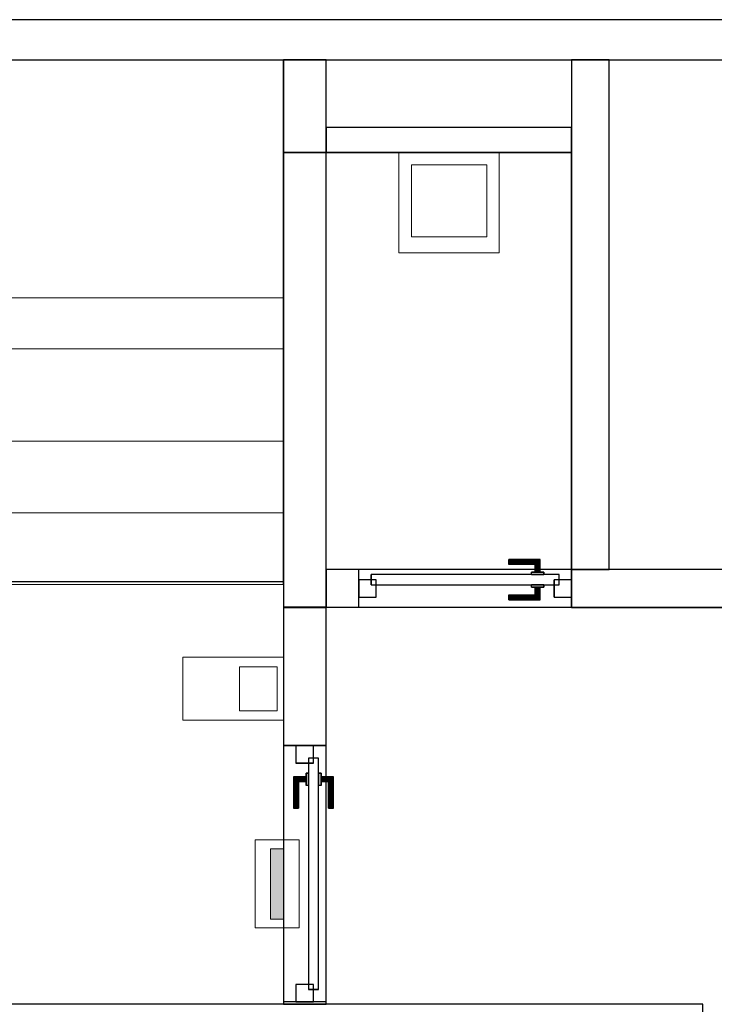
# Model space of a CAD drawing. Header units: metres. Extents: x 397.7 to 427.5, y 12.7 to 28.4.
# Tile 119 of 127: x 414.7 to 417.5, y 24.3 to 28.2. Entities that reach past the tile are written whole.
import ezdxf

# ---------------------------------------------------------------- set-up
doc = ezdxf.new("R2010")
doc.units = ezdxf.units.M
doc.layers.add('01_CARPINTERIA', color=5, linetype='Continuous', lineweight=25, true_color=0x0000ff)
doc.layers.add('01_SUELOS', color=7, linetype='Continuous', lineweight=25, true_color=0x007f00)
for name, color, linetype, lineweight in [('02_MOBILIARIO', 7, 'Continuous', 18), ('A-DETL-____-MBND', 7, 'Continuous', 18), ('A-DETL-GENF-OTLN', 7, 'Continuous', 18), ('A-GENM-____-OTLN', 7, 'Continuous', 18), ('A-WALL-____-MCUT', 7, 'Continuous', 25), ('A-WALL-____-OTLN', 7, 'Continuous', 25), ('S-STRS-____-MCUT', 7, 'Continuous', 18), ('S-STRS-____-OTLN', 7, 'Continuous', 18)]:
    doc.layers.add(name, color=color, linetype=linetype, lineweight=lineweight)

# ---------------------------------------------------------------- blocks, each defined once
blk = doc.blocks.new('Family - Abocador P4-153691-07_TEL_P4')
at = {"layer": 'A-DETL-____-MBND', "color": 253, "true_color": 0xaaaaaa}
for p, q in [((0, 0.4), (0.4, 0.4)), ((0, 0), (0, 0.4)), ((0, 0.4), (0.4, 0.4)), ((0, 0), (0, 0.4)), ((0.4, 0.4), (0.4, 0)), ((0.4, 0.4), (0.4, 0)), ((0.05, 0.35), (0.05, 0.0629)), ((0.05, 0.0629), (0.05, 0.35)), ((0.35, 0.35), (0.05, 0.35)), ((0.05, 0.35), (0.35, 0.35)), ((0.35, 0.0629), (0.35, 0.35)), ((0.35, 0.0629), (0.35, 0.35)), ((0.05, 0.0629), (0.35, 0.0629)), ((0.35, 0.0629), (0.05, 0.0629)), ((0.4, 0), (0, 0)), ((0.4, 0), (0, 0))]:
    blk.add_line(p, q, dxfattribs=at)
blk = doc.blocks.new('Family - LONDR55-XX_ZZ-ARQ-CAA-M3D-Londres55-153894-07_TEL_P4')
at = {"layer": '01_CARPINTERIA', "color": 161, "true_color": 0xaaaaff}
for p, q in [((0.1263, 0.1487), (0.125, 0.15)), ((0.125, 0.15), (0.125, 0.1)), ((0.125, 0.15), (0.1263, 0.1487)), ((0.25, 0.15), (0.125, 0.15)), ((0.13, 0.145), (0.1263, 0.1487)), ((0.1263, 0.1487), (0.1263, 0.1)), ((0.1263, 0.1487), (0.1263, 0.1)), ((0.1263, 0.1487), (0.13, 0.145)), ((0.25, 0.1487), (0.1263, 0.1487)), ((0.25, 0.1487), (0.1263, 0.1487)), ((0.135, 0.14), (0.13, 0.145)), ((0.13, 0.145), (0.13, 0.1)), ((0.13, 0.145), (0.13, 0.1)), ((0.13, 0.145), (0.135, 0.14)), ((0.25, 0.145), (0.13, 0.145)), ((0.25, 0.145), (0.13, 0.145)), ((0.135, 0.1), (0.135, 0.14)), ((0.135, 0.14), (0.135, 0.1)), ((0.135, 0.14), (0.14, 0.135)), ((0.14, 0.135), (0.135, 0.14)), ((0.135, 0.14), (0.25, 0.14)), ((0.25, 0.14), (0.135, 0.14)), ((0.14, 0.135), (0.14, 0.1)), ((0.14, 0.135), (0.1437, 0.1313)), ((0.1437, 0.1313), (0.14, 0.135)), ((0.14, 0.135), (0.14, 0.1)), ((0.25, 0.135), (0.14, 0.135)), ((0.25, 0.135), (0.14, 0.135)), ((0.1437, 0.1313), (0.1437, 0.1)), ((0.1437, 0.1313), (0.145, 0.13)), ((0.145, 0.13), (0.1437, 0.1313)), ((0.1437, 0.1313), (0.1437, 0.1)), ((0.25, 0.1313), (0.1437, 0.1313)), ((0.25, 0.1313), (0.1437, 0.1313)), ((0.145, 0.13), (0.145, 0.1)), ((0.25, 0.13), (0.145, 0.13)), ((0.25, 0.1487), (0.25, 0.15)), ((0.25, 0.15), (0.25, 0.1487)), ((0.25, 0.145), (0.25, 0.1487)), ((0.25, 0.1487), (0.25, 0.145)), ((0.25, 0.145), (0.25, 0.14)), ((0.25, 0.14), (0.25, 0.145)), ((0.25, 0.14), (0.25, 0.135)), ((0.25, 0.135), (0.25, 0.14)), ((0.25, 0.135), (0.25, 0.1313)), ((0.25, 0.1313), (0.25, 0.135)), ((0.25, 0.1313), (0.25, 0.13)), ((0.25, 0.13), (0.25, 0.1313)), ((0.9709, 0.09), (0.05, 0.09)), ((0.05, 0.09), (0.05, 0.05)), ((0.9709, 0.09), (0.05, 0.09)), ((0.05, 0.09), (0.05, 0.05)), ((0.16, 0.1), (0.11, 0.1)), ((0.11, 0.1), (0.16, 0.1)), ((0.11, 0.1), (0.11, 0.09)), ((0.11, 0.09), (0.11, 0.1)), ((0.16, 0.09), (0.11, 0.09)), ((0.11, 0.09), (0.16, 0.09)), ((0.1263, 0.1), (0.125, 0.1)), ((0.125, 0.1), (0.1263, 0.1)), ((0.13, 0.1), (0.1263, 0.1)), ((0.1263, 0.1), (0.13, 0.1)), ((0.135, 0.1), (0.13, 0.1)), ((0.13, 0.1), (0.135, 0.1)), ((0.14, 0.1), (0.135, 0.1)), ((0.135, 0.1), (0.14, 0.1)), ((0.14, 0.1), (0.1437, 0.1)), ((0.1437, 0.1), (0.14, 0.1)), ((0.1437, 0.1), (0.145, 0.1)), ((0.145, 0.1), (0.1437, 0.1)), ((0.16, 0.1), (0.16, 0.09)), ((0.16, 0.1), (0.16, 0.09)), ((0.9709, 0.05), (0.9709, 0.09)), ((0.9709, 0.09), (0.9709, 0.05)), ((0.07, 0.07), (0, 0.07)), ((0, 0.07), (0, 0)), ((0.07, 0.07), (0, 0.07)), ((0, 0.07), (0, 0)), ((0.05, 0.05), (0.9709, 0.05)), ((0.05, 0.05), (0.9709, 0.05)), ((0.07, 0), (0.07, 0.07)), ((0.07, 0.07), (0.07, 0)), ((0.11, 0.05), (0.16, 0.05)), ((0.16, 0.05), (0.11, 0.05)), ((0.11, 0.05), (0.11, 0.04)), ((0.11, 0.04), (0.11, 0.05)), ((0.11, 0.04), (0.16, 0.04)), ((0.16, 0.04), (0.11, 0.04)), ((0.1263, 0.04), (0.125, 0.04)), ((0.125, 0.04), (0.1263, 0.04)), ((0.125, 0.04), (0.125, -0.01)), ((0.13, 0.04), (0.1263, 0.04)), ((0.1263, 0.04), (0.13, 0.04)), ((0.1263, 0.04), (0.1263, -0.0087)), ((0.1263, 0.04), (0.1263, -0.0087)), ((0.13, 0.04), (0.135, 0.04)), ((0.135, 0.04), (0.13, 0.04)), ((0.13, 0.04), (0.13, -0.005)), ((0.13, 0.04), (0.13, -0.005)), ((0.135, 0.04), (0.14, 0.04)), ((0.14, 0.04), (0.135, 0.04)), ((0.135, 0), (0.135, 0.04)), ((0.135, 0.04), (0.135, 0)), ((0.14, 0.04), (0.1437, 0.04)), ((0.1437, 0.04), (0.14, 0.04)), ((0.14, 0.04), (0.14, 0.005)), ((0.14, 0.04), (0.14, 0.005)), ((0.1437, 0.04), (0.145, 0.04)), ((0.145, 0.04), (0.1437, 0.04)), ((0.1437, 0.04), (0.1437, 0.0087)), ((0.1437, 0.04), (0.1437, 0.0087)), ((0.145, 0.04), (0.145, 0.01)), ((0.16, 0.05), (0.16, 0.04)), ((0.16, 0.05), (0.16, 0.04)), ((1.0209, 0.07), (0.9509, 0.07)), ((0.9509, 0.07), (0.9509, 0)), ((1.0209, 0.07), (0.9509, 0.07)), ((0.9509, 0.07), (0.9509, 0)), ((1.0209, 0), (1.0209, 0.07)), ((1.0209, 0.07), (1.0209, 0)), ((0, 0), (0.07, 0)), ((0, 0), (0.07, 0)), ((0.13, -0.005), (0.135, 0)), ((0.135, 0), (0.13, -0.005)), ((0.14, 0.005), (0.135, 0)), ((0.135, 0), (0.14, 0.005)), ((0.25, 0), (0.135, 0)), ((0.135, 0), (0.25, 0)), ((0.1437, 0.0087), (0.14, 0.005)), ((0.14, 0.005), (0.1437, 0.0087)), ((0.14, 0.005), (0.25, 0.005)), ((0.14, 0.005), (0.25, 0.005)), ((0.145, 0.01), (0.1437, 0.0087)), ((0.1437, 0.0087), (0.145, 0.01)), ((0.1437, 0.0087), (0.25, 0.0087)), ((0.1437, 0.0087), (0.25, 0.0087)), ((0.145, 0.01), (0.25, 0.01)), ((0.25, 0.0087), (0.25, 0.01)), ((0.25, 0.01), (0.25, 0.0087)), ((0.25, 0.005), (0.25, 0.0087)), ((0.25, 0.0087), (0.25, 0.005)), ((0.25, 0.005), (0.25, 0)), ((0.25, 0), (0.25, 0.005)), ((0.25, 0), (0.25, -0.005)), ((0.25, -0.005), (0.25, 0)), ((0.9509, 0), (1.0209, 0)), ((0.9509, 0), (1.0209, 0)), ((0.125, -0.01), (0.1263, -0.0087)), ((0.1263, -0.0087), (0.125, -0.01)), ((0.125, -0.01), (0.25, -0.01)), ((0.1263, -0.0087), (0.13, -0.005)), ((0.13, -0.005), (0.1263, -0.0087)), ((0.1263, -0.0087), (0.25, -0.0087)), ((0.1263, -0.0087), (0.25, -0.0087)), ((0.13, -0.005), (0.25, -0.005)), ((0.13, -0.005), (0.25, -0.005)), ((0.25, -0.005), (0.25, -0.0087)), ((0.25, -0.0087), (0.25, -0.005)), ((0.25, -0.0087), (0.25, -0.01)), ((0.25, -0.01), (0.25, -0.0087))]:
    blk.add_line(p, q, dxfattribs=at)
blk = doc.blocks.new('Family - Porta P4-153895-07_TEL_P4')
blk.add_blockref('Family - LONDR55-XX_ZZ-ARQ-CAA-M3D-Londres55-153894-07_TEL_P4', (0, 0))
blk = doc.blocks.new('Family - Evans P4-153951-07_TEL_P4')
at = {"layer": 'A-WALL-____-MCUT', "color": 253, "true_color": 0xaaaaaa}
for p, q in [((5.34, 0.15), (0, 0.15)), ((0, 0.15), (0, 0)), ((5.34, 0), (5.34, 0.15)), ((6.58, 0.15), (6.58, 0)), ((6.62, 0.15), (6.58, 0.15)), ((6.62, 0), (6.62, 0.15)), ((0, 0), (5.34, 0)), ((6.58, 0), (6.62, 0))]:
    blk.add_line(p, q, dxfattribs=at)
at = {"layer": 'A-WALL-____-OTLN', "color": 253, "true_color": 0xaaaaaa}
for p, q in [((6.62, 0.15), (0, 0.15)), ((0, 0.15), (0, 0)), ((6.58, 0.15), (5.34, 0.15)), ((5.34, 0.15), (5.34, 0)), ((6.58, 0.15), (6.58, 0)), ((6.62, 0), (6.62, 0.15)), ((0, 0), (6.62, 0)), ((5.34, 0), (6.58, 0))]:
    blk.add_line(p, q, dxfattribs=at)
at = {"layer": 'A-WALL-____-OTLN', "color": 253, "lineweight": 18, "true_color": 0xaaaaaa}
blk.add_line((0, 0), (6.62, 0), dxfattribs=at)
blk = doc.blocks.new('Family - LONDR55-XX_ZZ-ARQ-CAA-M3D-Londres55-153983-07_TEL_P4')
at = {"layer": '01_CARPINTERIA', "color": 161, "true_color": 0xaaaaff}
for p, q in [((0.5977, 0.1487), (0.5977, 0.15)), ((0.5977, 0.15), (0.5977, 0.1487)), ((0.7227, 0.15), (0.5977, 0.15)), ((0.5977, 0.145), (0.5977, 0.1487)), ((0.5977, 0.1487), (0.5977, 0.145)), ((0.7214, 0.1487), (0.5977, 0.1487)), ((0.7214, 0.1487), (0.5977, 0.1487)), ((0.5977, 0.14), (0.5977, 0.145)), ((0.5977, 0.145), (0.5977, 0.14)), ((0.7177, 0.145), (0.5977, 0.145)), ((0.7177, 0.145), (0.5977, 0.145)), ((0.5977, 0.135), (0.5977, 0.14)), ((0.5977, 0.14), (0.5977, 0.135)), ((0.5977, 0.14), (0.7127, 0.14)), ((0.7127, 0.14), (0.5977, 0.14)), ((0.5977, 0.135), (0.5977, 0.1313)), ((0.5977, 0.1313), (0.5977, 0.135)), ((0.7077, 0.135), (0.5977, 0.135)), ((0.7077, 0.135), (0.5977, 0.135)), ((0.5977, 0.1313), (0.5977, 0.13)), ((0.5977, 0.13), (0.5977, 0.1313)), ((0.704, 0.1313), (0.5977, 0.1313)), ((0.704, 0.1313), (0.5977, 0.1313)), ((0.7027, 0.13), (0.5977, 0.13)), ((0.7027, 0.13), (0.704, 0.1313)), ((0.704, 0.1313), (0.7027, 0.13)), ((0.7027, 0.1), (0.7027, 0.13)), ((0.704, 0.1313), (0.7077, 0.135)), ((0.7077, 0.135), (0.704, 0.1313)), ((0.704, 0.1), (0.704, 0.1313)), ((0.704, 0.1), (0.704, 0.1313)), ((0.7077, 0.135), (0.7127, 0.14)), ((0.7127, 0.14), (0.7077, 0.135)), ((0.7077, 0.1), (0.7077, 0.135)), ((0.7077, 0.1), (0.7077, 0.135)), ((0.7177, 0.145), (0.7127, 0.14)), ((0.7127, 0.14), (0.7177, 0.145)), ((0.7127, 0.14), (0.7127, 0.1)), ((0.7127, 0.1), (0.7127, 0.14)), ((0.7214, 0.1487), (0.7177, 0.145)), ((0.7177, 0.145), (0.7214, 0.1487)), ((0.7177, 0.1), (0.7177, 0.145)), ((0.7177, 0.1), (0.7177, 0.145)), ((0.7227, 0.15), (0.7214, 0.1487)), ((0.7214, 0.1487), (0.7227, 0.15)), ((0.7214, 0.1), (0.7214, 0.1487)), ((0.7214, 0.1), (0.7214, 0.1487)), ((0.7227, 0.1), (0.7227, 0.15)), ((0.7977, 0.09), (0.05, 0.09)), ((0.05, 0.09), (0.05, 0.05)), ((0.7977, 0.09), (0.05, 0.09)), ((0.05, 0.05), (0.05, 0.09)), ((0.7377, 0.1), (0.6877, 0.1)), ((0.6877, 0.1), (0.7377, 0.1)), ((0.6877, 0.09), (0.6877, 0.1)), ((0.6877, 0.09), (0.6877, 0.1)), ((0.7377, 0.09), (0.6877, 0.09)), ((0.6877, 0.09), (0.7377, 0.09)), ((0.704, 0.1), (0.7027, 0.1)), ((0.7027, 0.1), (0.704, 0.1)), ((0.7077, 0.1), (0.704, 0.1)), ((0.704, 0.1), (0.7077, 0.1)), ((0.7127, 0.1), (0.7077, 0.1)), ((0.7077, 0.1), (0.7127, 0.1)), ((0.7177, 0.1), (0.7127, 0.1)), ((0.7127, 0.1), (0.7177, 0.1)), ((0.7177, 0.1), (0.7214, 0.1)), ((0.7214, 0.1), (0.7177, 0.1)), ((0.7214, 0.1), (0.7227, 0.1)), ((0.7227, 0.1), (0.7214, 0.1)), ((0.7377, 0.09), (0.7377, 0.1)), ((0.7377, 0.1), (0.7377, 0.09)), ((0.7977, 0.05), (0.7977, 0.09)), ((0.7977, 0.05), (0.7977, 0.09)), ((0.07, 0.07), (0, 0.07)), ((0, 0.07), (0, 0)), ((0.07, 0.07), (0, 0.07)), ((0, 0), (0, 0.07)), ((0.05, 0.05), (0.7977, 0.05)), ((0.05, 0.05), (0.7977, 0.05)), ((0.07, 0), (0.07, 0.07)), ((0.07, 0), (0.07, 0.07)), ((0.6877, 0.05), (0.7377, 0.05)), ((0.7377, 0.05), (0.6877, 0.05)), ((0.6877, 0.04), (0.6877, 0.05)), ((0.6877, 0.04), (0.6877, 0.05)), ((0.6877, 0.04), (0.7377, 0.04)), ((0.7377, 0.04), (0.6877, 0.04)), ((0.704, 0.04), (0.7027, 0.04)), ((0.7027, 0.04), (0.704, 0.04)), ((0.7027, 0.01), (0.7027, 0.04)), ((0.7077, 0.04), (0.704, 0.04)), ((0.704, 0.04), (0.7077, 0.04)), ((0.704, 0.0087), (0.704, 0.04)), ((0.704, 0.0087), (0.704, 0.04)), ((0.7077, 0.04), (0.7127, 0.04)), ((0.7127, 0.04), (0.7077, 0.04)), ((0.7077, 0.005), (0.7077, 0.04)), ((0.7077, 0.005), (0.7077, 0.04)), ((0.7127, 0.04), (0.7177, 0.04)), ((0.7177, 0.04), (0.7127, 0.04)), ((0.7127, 0.04), (0.7127, 0)), ((0.7127, 0), (0.7127, 0.04)), ((0.7177, 0.04), (0.7214, 0.04)), ((0.7214, 0.04), (0.7177, 0.04)), ((0.7177, -0.005), (0.7177, 0.04)), ((0.7177, -0.005), (0.7177, 0.04)), ((0.7214, 0.04), (0.7227, 0.04)), ((0.7227, 0.04), (0.7214, 0.04)), ((0.7214, -0.0087), (0.7214, 0.04)), ((0.7214, -0.0087), (0.7214, 0.04)), ((0.7227, -0.01), (0.7227, 0.04)), ((0.7377, 0.04), (0.7377, 0.05)), ((0.7377, 0.05), (0.7377, 0.04)), ((0.8477, 0.07), (0.7777, 0.07)), ((0.7777, 0.07), (0.7777, 0)), ((0.8477, 0.07), (0.7777, 0.07)), ((0.7777, 0), (0.7777, 0.07)), ((0.8477, 0), (0.8477, 0.07)), ((0.8477, 0), (0.8477, 0.07)), ((0, 0), (0.07, 0)), ((0, 0), (0.07, 0)), ((0.5977, 0.0087), (0.5977, 0.01)), ((0.5977, 0.01), (0.5977, 0.0087)), ((0.5977, 0.01), (0.7027, 0.01)), ((0.5977, 0.005), (0.5977, 0.0087)), ((0.5977, 0.0087), (0.5977, 0.005)), ((0.5977, 0.0087), (0.704, 0.0087)), ((0.5977, 0.0087), (0.704, 0.0087)), ((0.5977, 0), (0.5977, 0.005)), ((0.5977, 0.005), (0.5977, 0)), ((0.5977, 0.005), (0.7077, 0.005)), ((0.5977, 0.005), (0.7077, 0.005)), ((0.5977, -0.005), (0.5977, 0)), ((0.7127, 0), (0.5977, 0)), ((0.5977, 0), (0.7127, 0)), ((0.704, 0.0087), (0.7027, 0.01)), ((0.7027, 0.01), (0.704, 0.0087)), ((0.7077, 0.005), (0.704, 0.0087)), ((0.704, 0.0087), (0.7077, 0.005)), ((0.7127, 0), (0.7077, 0.005)), ((0.7077, 0.005), (0.7127, 0)), ((0.7777, 0), (0.8477, 0)), ((0.7777, 0), (0.8477, 0)), ((0.5977, 0), (0.5977, -0.005)), ((0.5977, -0.005), (0.5977, -0.0087)), ((0.5977, -0.0087), (0.5977, -0.005)), ((0.5977, -0.005), (0.7177, -0.005)), ((0.5977, -0.005), (0.7177, -0.005)), ((0.5977, -0.0087), (0.5977, -0.01)), ((0.5977, -0.01), (0.5977, -0.0087)), ((0.5977, -0.0087), (0.7214, -0.0087)), ((0.5977, -0.0087), (0.7214, -0.0087)), ((0.5977, -0.01), (0.7227, -0.01)), ((0.7127, 0), (0.7177, -0.005)), ((0.7177, -0.005), (0.7127, 0)), ((0.7177, -0.005), (0.7214, -0.0087)), ((0.7214, -0.0087), (0.7177, -0.005)), ((0.7214, -0.0087), (0.7227, -0.01)), ((0.7227, -0.01), (0.7214, -0.0087))]:
    blk.add_line(p, q, dxfattribs=at)
blk = doc.blocks.new('Family - Porta P4-153984-07_TEL_P4')
blk.add_blockref('Family - LONDR55-XX_ZZ-ARQ-CAA-M3D-Londres55-153983-07_TEL_P4', (0, 0))
blk = doc.blocks.new('Family - Evans P4-154142-07_TEL_P4')
at = {"layer": 'A-WALL-____-MCUT', "color": 253, "true_color": 0xaaaaaa}
for p, q in [((2.0288, 0.15), (0, 0.15)), ((0, 0.15), (0, 0)), ((2.0288, 0), (2.0288, 0.15)), ((0, 0), (2.0288, 0))]:
    blk.add_line(p, q, dxfattribs=at)
at = {"layer": 'A-WALL-____-OTLN', "color": 253, "true_color": 0xaaaaaa}
for p, q in [((2.0288, 0.15), (0, 0.15)), ((0, 0.15), (0, 0)), ((2.0288, 0), (2.0288, 0.15)), ((0, 0), (2.0288, 0))]:
    blk.add_line(p, q, dxfattribs=at)
at = {"layer": 'A-WALL-____-OTLN', "color": 253, "lineweight": 18, "true_color": 0xaaaaaa}
blk.add_line((0, 0), (2.0288, 0), dxfattribs=at)
blk = doc.blocks.new('Family - Evans P4-154152-07_TEL_P4')
at = {"layer": 'A-WALL-____-MCUT', "color": 253, "true_color": 0xaaaaaa}
for p, q in [((0.5498, 0.17), (0, 0.17)), ((0, 0.17), (0, 0)), ((0.5498, 0), (0.5498, 0.17)), ((1.5707, 0.17), (1.5707, 0)), ((1.58, 0.17), (1.5707, 0.17)), ((1.58, 0), (1.58, 0.17)), ((0, 0), (0.5498, 0)), ((1.5707, 0), (1.58, 0))]:
    blk.add_line(p, q, dxfattribs=at)
at = {"layer": 'A-WALL-____-OTLN', "color": 253, "true_color": 0xaaaaaa}
for p, q in [((1.58, 0.17), (0, 0.17)), ((0, 0.17), (0, 0)), ((1.5707, 0.17), (0.5498, 0.17)), ((0.5498, 0.17), (0.5498, 0)), ((1.5707, 0.17), (1.5707, 0)), ((1.58, 0), (1.58, 0.17)), ((0, 0), (1.58, 0)), ((0.5498, 0), (1.5707, 0))]:
    blk.add_line(p, q, dxfattribs=at)
at = {"layer": 'A-WALL-____-OTLN', "color": 253, "lineweight": 18, "true_color": 0xaaaaaa}
blk.add_line((0, 0), (1.58, 0), dxfattribs=at)
blk = doc.blocks.new('Family - Vano porta P4-154154-07_TEL_P4')
at = {"layer": 'A-GENM-____-OTLN', "color": 253, "true_color": 0xaaaaaa}
for p, q in [((415.947, 25.3397), (415.777, 25.3397)), ((415.777, 25.3397), (415.777, 24.3188)), ((415.777, 24.3188), (415.777, 25.3397)), ((415.777, 25.3397), (415.947, 25.3397)), ((415.947, 24.3188), (415.947, 25.3397)), ((415.947, 25.3397), (415.947, 24.3188)), ((415.777, 24.3188), (415.947, 24.3188)), ((415.777, 24.3188), (415.947, 24.3188))]:
    blk.add_line(p, q, dxfattribs=at)
blk = doc.blocks.new('Family - Evans P4-154217-07_TEL_P4')
at = {"layer": 'A-WALL-____-MCUT', "color": 253, "true_color": 0xaaaaaa}
for p, q in [((0.9777, 0.1), (0, 0.1)), ((0, 0.1), (0, 0)), ((0.9777, 0), (0.9777, 0.1)), ((0, 0), (0.9777, 0))]:
    blk.add_line(p, q, dxfattribs=at)
at = {"layer": 'A-WALL-____-OTLN', "color": 253, "true_color": 0xaaaaaa}
for p, q in [((0.9777, 0.1), (0, 0.1)), ((0, 0.1), (0, 0)), ((0.9777, 0), (0.9777, 0.1)), ((0, 0), (0.9777, 0))]:
    blk.add_line(p, q, dxfattribs=at)
at = {"layer": 'A-WALL-____-OTLN', "color": 253, "lineweight": 18, "true_color": 0xaaaaaa}
blk.add_line((0, 0), (0.9777, 0), dxfattribs=at)
blk = doc.blocks.new('Family - Evans P4-154228-07_TEL_P4')
at = {"layer": 'A-WALL-____-MCUT', "color": 253, "true_color": 0xaaaaaa}
for p, q in [((25.5877, 0.16), (0.0332, 0.16)), ((0, 0), (25.556, 0))]:
    blk.add_line(p, q, dxfattribs=at)
at = {"layer": 'A-WALL-____-OTLN', "color": 253, "true_color": 0xaaaaaa}
for p, q in [((25.5877, 0.16), (0.0332, 0.16)), ((0, 0), (25.556, 0))]:
    blk.add_line(p, q, dxfattribs=at)
at = {"layer": 'A-WALL-____-OTLN', "color": 253, "lineweight": 18, "true_color": 0xaaaaaa}
blk.add_line((0, 0), (25.556, 0), dxfattribs=at)
blk = doc.blocks.new('Family - Evans P4-154230-07_TEL_P4')
at = {"layer": 'A-WALL-____-MCUT', "color": 253, "true_color": 0xaaaaaa}
for p, q in [((2.1788, 0.17), (0, 0.17)), ((0, 0.17), (0, 0)), ((2.1788, 0), (2.1788, 0.17)), ((0, 0), (2.1788, 0))]:
    blk.add_line(p, q, dxfattribs=at)
at = {"layer": 'A-WALL-____-OTLN', "color": 253, "true_color": 0xaaaaaa}
for p, q in [((2.1788, 0.17), (0, 0.17)), ((0, 0.17), (0, 0)), ((2.1788, 0), (2.1788, 0.17)), ((0, 0), (2.1788, 0))]:
    blk.add_line(p, q, dxfattribs=at)
at = {"layer": 'A-WALL-____-OTLN', "color": 253, "lineweight": 18, "true_color": 0xaaaaaa}
blk.add_line((0, 0), (2.1788, 0), dxfattribs=at)
blk = doc.blocks.new('Family - Escala P4-154404-07_TEL_P4')
at = {"layer": 'S-STRS-____-MCUT', "color": 253, "true_color": 0xaaaaaa}
for p, q in [((2.6211, 1.6126), (2.6211, 2.0879)), ((2.6211, 2.0879), (2.8077, 2.0879)), ((2.8077, 2.0879), (2.8382, 2.0879)), ((2.8382, 2.0879), (2.8805, 2.0879)), ((2.8805, 2.0879), (2.9431, 2.0879)), ((2.9431, 2.0879), (2.944, 2.0879)), ((3.229, 2.0879), (2.944, 2.0879)), ((2.944, 2.0879), (2.944, 0.9379)), ((2.944, 2.0879), (2.944, 0.9417)), ((3.229, 0.9379), (3.229, 2.0879)), ((2.6211, 0.9379), (2.6211, 1.6126)), ((2.944, 0.9417), (2.944, 0.9379)), ((2.8077, 0.9379), (2.6211, 0.9379)), ((2.8382, 0.9379), (2.8077, 0.9379)), ((2.8805, 0.9379), (2.8382, 0.9379)), ((2.9431, 0.9379), (2.8805, 0.9379)), ((2.944, 0.9379), (2.9431, 0.9379)), ((2.944, 0.9379), (3.229, 0.9379))]:
    blk.add_line(p, q, dxfattribs=at)
at = {"layer": 'S-STRS-____-OTLN', "color": 253, "true_color": 0xaaaaaa}
for p, q in [((3.7989, 2.0879), (2.6211, 2.0879)), ((2.6211, 1.6126), (2.6211, 2.0879)), ((3.7989, 2.0879), (2.6211, 2.0879)), ((2.8077, 2.0879), (2.6211, 2.0879)), ((2.8382, 2.0879), (2.8077, 2.0879)), ((2.8805, 2.0879), (2.8382, 2.0879)), ((2.9431, 2.0879), (2.8805, 2.0879)), ((2.9431, 2.0879), (2.944, 2.0879)), ((3.229, 2.0879), (2.944, 2.0879)), ((2.944, 2.0879), (2.944, 0.9379)), ((2.944, 2.0879), (2.944, 0.9379)), ((2.944, 0.9417), (2.944, 2.0879)), ((2.944, 2.0879), (3.229, 2.0879)), ((2.944, 2.0879), (2.944, 0.9379)), ((2.944, 2.0879), (3.229, 2.0879)), ((3.229, 0.9379), (3.229, 2.0879)), ((3.514, 2.0879), (3.229, 2.0879)), ((3.229, 2.0879), (3.514, 2.0879)), ((3.229, 2.0879), (3.229, 0.9379)), ((3.229, 0.9379), (3.229, 2.0879)), ((3.229, 0.9379), (3.229, 2.0879)), ((3.514, 2.0879), (3.229, 2.0879)), ((3.229, 0.9379), (3.229, 2.0879)), ((3.229, 2.0879), (3.229, 0.9379)), ((3.229, 2.0879), (3.514, 2.0879)), ((3.229, 2.0879), (3.229, 0.9379)), ((3.799, 2.0879), (3.514, 2.0879)), ((3.514, 2.0879), (3.799, 2.0879)), ((3.514, 2.0879), (3.514, 0.9379)), ((3.514, 0.9379), (3.514, 2.0879)), ((3.514, 0.9379), (3.514, 2.0879)), ((3.514, 2.0879), (3.514, 0.9379)), ((3.514, 2.0879), (3.799, 2.0879)), ((3.514, 0.9379), (3.514, 2.0879)), ((3.514, 0.9379), (3.514, 2.0879)), ((3.514, 2.0879), (3.514, 0.9379)), ((3.514, 2.0879), (3.799, 2.0879)), ((3.514, 2.0879), (3.514, 0.9379)), ((3.7989, 0.9379), (3.7989, 2.0879)), ((3.799, 2.0879), (3.7989, 2.0879)), ((3.7989, 0.9379), (3.7989, 2.0879)), ((3.7989, 2.0879), (3.799, 2.0879)), ((4.9492, 2.0879), (3.799, 2.0879)), ((3.799, 2.0879), (4.9492, 2.0879)), ((3.799, 2.0879), (3.799, 0.9379)), ((3.799, 0.9379), (3.799, 2.0879)), ((4.9492, 2.0879), (3.799, 2.0879)), ((3.799, 2.0879), (4.9492, 2.0879)), ((3.799, 2.0879), (3.799, 0.9379)), ((3.799, 0.9379), (3.799, 2.0879)), ((3.799, 0.9379), (3.799, 2.0879)), ((3.799, 2.0879), (3.799, 0.9379)), ((3.799, 2.0879), (3.799, 0.9379)), ((3.799, 0.9379), (3.799, 2.0879)), ((3.799, 0.9379), (3.799, 2.0879)), ((3.799, 2.0879), (3.799, 0.9379)), ((4.949, 0.9378), (4.9492, 2.0879)), ((4.9492, 2.0879), (4.949, 0.9378)), ((4.949, 0.9378), (4.9492, 2.0879)), ((4.9492, 2.0879), (4.949, 0.9378)), ((2.6211, 1.6126), (2.6211, 0.9379)), ((3.7991, 1.1403), (3.7989, 0.0002)), ((3.799, 0.9379), (3.7991, 1.1403)), ((3.7991, 1.1403), (4.9491, 1.1401)), ((4.9489, 0), (4.9491, 1.1401)), ((4.9491, 1.1401), (4.949, 0.9378)), ((2.944, 0.9417), (2.944, 0.9379)), ((3.7989, 0.9379), (2.6211, 0.9379)), ((3.7989, 0.9379), (2.6211, 0.9379)), ((2.8077, 0.9379), (2.6211, 0.9379)), ((2.8382, 0.9379), (2.8077, 0.9379)), ((2.8382, 0.9379), (2.8805, 0.9379)), ((2.8805, 0.9379), (2.9431, 0.9379)), ((2.9431, 0.9379), (2.944, 0.9379)), ((2.944, 0.9379), (3.229, 0.9379)), ((2.944, 0.9379), (3.229, 0.9379)), ((3.229, 0.9379), (2.944, 0.9379)), ((3.229, 0.9379), (3.514, 0.9379)), ((3.514, 0.9379), (3.229, 0.9379)), ((3.229, 0.9379), (3.514, 0.9379)), ((3.514, 0.9379), (3.229, 0.9379)), ((3.514, 0.9379), (3.799, 0.9379)), ((3.799, 0.9379), (3.514, 0.9379)), ((3.514, 0.9379), (3.799, 0.9379)), ((3.799, 0.9379), (3.514, 0.9379)), ((3.7989, 0.9379), (3.799, 0.9379)), ((3.7989, 0.9379), (3.799, 0.9379)), ((3.799, 0.9379), (4.949, 0.9378)), ((4.949, 0.9378), (3.799, 0.9379)), ((4.949, 0.9378), (3.799, 0.9379)), ((3.799, 0.9379), (3.799, 0.5702)), ((3.799, 0.9379), (4.949, 0.9378)), ((3.799, 0.9379), (4.949, 0.9378)), ((4.949, 0.9378), (3.799, 0.9379)), ((4.949, 0.9378), (3.799, 0.9379)), ((3.799, 0.9379), (4.949, 0.9378)), ((3.799, 0.9379), (3.799, 0.5702)), ((3.799, 0.5702), (3.799, 0.9379)), ((4.949, 0.57), (4.949, 0.9378)), ((4.949, 0.57), (4.949, 0.9378)), ((4.949, 0.9378), (4.949, 0.57)), ((3.799, 0.5702), (4.949, 0.57)), ((3.799, 0.5702), (4.949, 0.57)), ((3.799, 0.2852), (3.799, 0.5702)), ((3.799, 0.5702), (4.949, 0.57)), ((4.949, 0.57), (3.799, 0.5702)), ((4.949, 0.57), (3.799, 0.5702)), ((3.799, 0.5702), (4.949, 0.57)), ((3.799, 0.5702), (3.799, 0.2852)), ((3.799, 0.2852), (3.799, 0.5702)), ((4.949, 0.57), (4.949, 0.285)), ((4.949, 0.285), (4.949, 0.57)), ((4.949, 0.57), (4.949, 0.285)), ((3.7989, 0.0002), (3.799, 0.2852)), ((3.799, 0.2852), (3.7989, 0.0002)), ((3.7989, 0.0002), (3.799, 0.2852)), ((3.799, 0.2852), (4.949, 0.285)), ((3.799, 0.2852), (4.949, 0.285)), ((4.949, 0.285), (3.799, 0.2852)), ((3.799, 0.2852), (4.949, 0.285)), ((3.799, 0.2852), (4.949, 0.285)), ((4.949, 0.285), (3.799, 0.2852)), ((4.949, 0.285), (4.9489, 0)), ((4.9489, 0), (4.949, 0.285)), ((4.949, 0.285), (4.9489, 0)), ((4.9489, 0), (3.7989, 0.0002)), ((3.7989, 0.0002), (4.9489, 0)), ((3.7989, 0.0002), (4.9489, 0)), ((4.9489, 0), (3.7989, 0.0002))]:
    blk.add_line(p, q, dxfattribs=at)
blk = doc.blocks.new('Family - Evans P4-154445-07_TEL_P4')
at = {"layer": 'A-WALL-____-MCUT', "color": 253, "true_color": 0xaaaaaa}
for p, q in [((0.13, 0.15), (0, 0.15)), ((0, 0.15), (0, 0)), ((0.13, 0), (0.13, 0.15)), ((0.9777, 0.15), (0.9777, 0)), ((1.76, 0.15), (0.9777, 0.15)), ((1.76, 0), (1.76, 0.15)), ((2.56, 0.15), (2.56, 0)), ((3.66, 0.15), (2.56, 0.15)), ((3.66, 0), (3.66, 0.15)), ((4.46, 0.15), (4.46, 0)), ((5.06, 0.15), (4.46, 0.15)), ((5.06, 0), (5.06, 0.15)), ((0, 0), (0.13, 0)), ((0.9777, 0), (1.76, 0)), ((2.56, 0), (3.66, 0)), ((4.46, 0), (5.06, 0))]:
    blk.add_line(p, q, dxfattribs=at)
at = {"layer": 'A-WALL-____-OTLN', "color": 253, "true_color": 0xaaaaaa}
for p, q in [((5.06, 0.15), (0, 0.15)), ((0, 0.15), (0, 0)), ((0.13, 0), (0.13, 0.15)), ((0.9777, 0.15), (0.13, 0.15)), ((0.9777, 0), (0.9777, 0.15)), ((1.76, 0), (1.76, 0.15)), ((2.56, 0.15), (1.76, 0.15)), ((2.56, 0), (2.56, 0.15)), ((3.66, 0), (3.66, 0.15)), ((4.46, 0.15), (3.66, 0.15)), ((4.46, 0), (4.46, 0.15)), ((5.06, 0), (5.06, 0.15)), ((0, 0), (5.06, 0)), ((0.13, 0), (0.9777, 0)), ((1.76, 0), (2.56, 0)), ((3.66, 0), (4.46, 0))]:
    blk.add_line(p, q, dxfattribs=at)
at = {"layer": 'A-WALL-____-OTLN', "color": 253, "lineweight": 18, "true_color": 0xaaaaaa}
blk.add_line((0, 0), (5.06, 0), dxfattribs=at)
blk = doc.blocks.new('Family - Vano porta P4-154447-07_TEL_P4')
at = {"layer": 'A-GENM-____-OTLN', "color": 253, "true_color": 0xaaaaaa}
for p, q in [((416.077, 26.0395), (416.077, 25.8895)), ((416.9247, 26.0395), (416.077, 26.0395)), ((416.077, 26.0395), (416.077, 25.8895)), ((416.077, 26.0395), (416.9247, 26.0395)), ((416.9247, 25.8895), (416.9247, 26.0395)), ((416.9247, 26.0395), (416.9247, 25.8895)), ((416.077, 25.8895), (416.9247, 25.8895)), ((416.9247, 25.8895), (416.077, 25.8895))]:
    blk.add_line(p, q, dxfattribs=at)
blk = doc.blocks.new('Family - LONDR55-XX_ZZ-ARQ-CAA-M3D-Londres55-154484-07_TEL_P4')
at = {"layer": '01_SUELOS', "color": 9, "true_color": 0xaad4aa}
for p, q in [((17.4818, 14.5888), (17.4818, 12.8815)), ((17.4818, 12.8815), (17.4818, 14.5888)), ((18.6295, 14.5888), (17.4818, 14.5888)), ((17.4818, 14.5888), (18.6295, 14.5888)), ((18.6295, 12.7788), (18.6295, 14.5888)), ((18.6295, 14.5888), (18.6295, 12.7788)), ((17.4818, 12.8815), (12.3818, 12.8788)), ((12.3818, 12.8788), (17.4818, 12.8815)), ((22.9818, 12.7788), (18.6295, 12.7788)), ((18.6295, 12.7788), (22.9818, 12.7788))]:
    blk.add_line(p, q, dxfattribs=at)
blk = doc.blocks.new('Family - Escala P3-156245-07_TEL_P4')
at = {"layer": 'S-STRS-____-OTLN', "color": 253, "true_color": 0xaaaaaa}
for p, q in [((1.1998, 2.0879), (0, 2.0879)), ((0, 2.0879), (1.1998, 2.0879)), ((0, 2.0879), (0, 0.9379)), ((0, 0.9379), (0, 2.0879)), ((1.1998, 2.0879), (0, 2.0879)), ((0, 2.0879), (1.1998, 2.0879)), ((0, 2.0879), (0, 0.9379)), ((0, 0.9379), (0, 2.0879)), ((3.7989, 2.0879), (0.9489, 2.0879)), ((0.9489, 2.0879), (1.1998, 2.0879)), ((0.9489, 0.9379), (0.9489, 2.0879)), ((3.7989, 2.0879), (0.9489, 2.0879)), ((0.9489, 0.9379), (0.9489, 2.0879)), ((0.9489, 2.0879), (1.1998, 2.0879)), ((1.1998, 0.9379), (1.1998, 2.0879)), ((1.1998, 2.0879), (1.1998, 0.9379)), ((1.519, 2.0879), (1.1998, 2.0879)), ((1.1998, 2.0879), (1.519, 2.0879)), ((1.1998, 2.0879), (1.1998, 0.9379)), ((1.1998, 0.9379), (1.1998, 2.0879)), ((1.1998, 0.9379), (1.1998, 2.0879)), ((1.1998, 2.0879), (1.1998, 0.9379)), ((1.519, 2.0879), (1.1998, 2.0879)), ((1.1998, 2.0879), (1.1998, 0.9379)), ((1.1998, 2.0879), (1.519, 2.0879)), ((1.1998, 0.9379), (1.1998, 2.0879)), ((1.1998, 2.0879), (1.1998, 0.9379)), ((1.1998, 2.0879), (1.1998, 0.9379)), ((1.804, 2.0879), (1.519, 2.0879)), ((1.519, 2.0879), (1.804, 2.0879)), ((1.519, 2.0879), (1.519, 0.9379)), ((1.519, 0.9379), (1.519, 2.0879)), ((1.519, 0.9379), (1.519, 2.0879)), ((1.519, 2.0879), (1.519, 0.9379)), ((1.519, 2.0879), (1.519, 0.9379)), ((1.519, 2.0879), (1.804, 2.0879)), ((1.519, 2.0879), (1.519, 0.9379)), ((1.519, 2.0879), (1.519, 0.9379)), ((1.804, 2.0879), (1.519, 2.0879)), ((1.519, 2.0879), (1.519, 0.9379)), ((2.089, 2.0879), (1.804, 2.0879)), ((1.804, 2.0879), (2.089, 2.0879)), ((1.804, 2.0879), (1.804, 0.9379)), ((1.804, 0.9379), (1.804, 2.0879)), ((1.804, 0.9379), (1.804, 2.0879)), ((1.804, 2.0879), (1.804, 0.9379)), ((1.804, 2.0879), (2.089, 2.0879)), ((1.804, 2.0879), (1.804, 0.9379)), ((1.804, 2.0879), (1.804, 0.9379)), ((1.804, 2.0879), (1.804, 0.9379)), ((2.089, 2.0879), (1.804, 2.0879)), ((1.804, 2.0879), (1.804, 0.9379)), ((2.089, 0.9379), (2.089, 2.0879)), ((2.089, 2.0879), (2.089, 0.9379)), ((2.374, 2.0879), (2.089, 2.0879)), ((2.089, 2.0879), (2.374, 2.0879)), ((2.089, 2.0879), (2.089, 0.9379)), ((2.089, 0.9379), (2.089, 2.0879)), ((2.089, 2.0879), (2.374, 2.0879)), ((2.089, 2.0879), (2.089, 0.9379)), ((2.089, 2.0879), (2.089, 0.9379)), ((2.089, 2.0879), (2.089, 0.9379)), ((2.374, 2.0879), (2.089, 2.0879)), ((2.089, 2.0879), (2.089, 0.9379)), ((2.374, 0.9379), (2.374, 2.0879)), ((2.374, 2.0879), (2.374, 0.9379)), ((2.659, 2.0879), (2.374, 2.0879)), ((2.374, 2.0879), (2.659, 2.0879)), ((2.374, 2.0879), (2.374, 0.9379)), ((2.374, 0.9379), (2.374, 2.0879)), ((2.374, 2.0879), (2.659, 2.0879)), ((2.374, 2.0879), (2.374, 0.9379)), ((2.374, 2.0879), (2.374, 0.9379)), ((2.374, 2.0879), (2.374, 0.9379)), ((2.659, 2.0879), (2.374, 2.0879)), ((2.374, 2.0879), (2.374, 0.9379)), ((2.944, 2.0879), (2.659, 2.0879)), ((2.659, 2.0879), (2.944, 2.0879)), ((2.659, 2.0879), (2.659, 0.9379)), ((2.659, 0.9379), (2.659, 2.0879)), ((2.659, 0.9379), (2.659, 2.0879)), ((2.659, 2.0879), (2.659, 0.9379)), ((2.659, 2.0879), (2.944, 2.0879)), ((2.659, 2.0879), (2.659, 0.9379)), ((2.659, 2.0879), (2.659, 0.9379)), ((2.659, 2.0879), (2.659, 0.9379)), ((2.944, 2.0879), (2.659, 2.0879)), ((2.659, 2.0879), (2.659, 0.9379)), ((2.944, 0.9379), (2.944, 2.0879)), ((2.944, 2.0879), (2.944, 0.9379)), ((3.229, 2.0879), (2.944, 2.0879)), ((2.944, 2.0879), (3.229, 2.0879)), ((2.944, 2.0879), (2.944, 0.9379)), ((2.944, 0.9379), (2.944, 2.0879)), ((2.944, 2.0879), (3.229, 2.0879)), ((2.944, 2.0879), (2.944, 0.9379)), ((2.944, 2.0879), (2.944, 0.9379)), ((2.944, 2.0879), (2.944, 0.9379)), ((3.229, 2.0879), (2.944, 2.0879)), ((2.944, 2.0879), (2.944, 0.9379)), ((3.229, 0.9379), (3.229, 2.0879)), ((3.229, 2.0879), (3.229, 0.9379)), ((3.514, 2.0879), (3.229, 2.0879)), ((3.229, 2.0879), (3.514, 2.0879)), ((3.229, 2.0879), (3.229, 0.9379)), ((3.229, 0.9379), (3.229, 2.0879)), ((3.229, 2.0879), (3.514, 2.0879)), ((3.229, 2.0879), (3.229, 0.9379)), ((3.229, 2.0879), (3.229, 0.9379)), ((3.229, 2.0879), (3.229, 0.9379)), ((3.514, 2.0879), (3.229, 2.0879)), ((3.229, 2.0879), (3.229, 0.9379)), ((3.799, 2.0879), (3.514, 2.0879)), ((3.514, 2.0879), (3.799, 2.0879)), ((3.514, 2.0879), (3.514, 0.9379)), ((3.514, 0.9379), (3.514, 2.0879)), ((3.514, 0.9379), (3.514, 2.0879)), ((3.514, 2.0879), (3.514, 0.9379)), ((3.799, 2.0879), (3.514, 2.0879)), ((3.514, 2.0879), (3.514, 0.9379)), ((3.514, 2.0879), (3.514, 0.9379)), ((3.514, 2.0879), (3.514, 0.9379)), ((3.799, 2.0879), (3.514, 2.0879)), ((3.514, 2.0879), (3.514, 0.9379)), ((3.799, 2.0879), (3.7989, 2.0879)), ((3.7989, 2.0879), (3.799, 2.0879)), ((3.7989, 2.0879), (3.7989, 0.9379)), ((3.7989, 0.9379), (3.7989, 2.0879)), ((3.799, 0.9379), (3.799, 2.0879)), ((3.799, 2.0879), (3.799, 0.9379)), ((4.9492, 2.0879), (3.799, 2.0879)), ((3.799, 2.0879), (4.9492, 2.0879)), ((3.799, 2.0879), (3.799, 0.9379)), ((3.799, 0.9379), (3.799, 2.0879)), ((4.9492, 2.0879), (3.799, 2.0879)), ((3.799, 2.0879), (4.9492, 2.0879)), ((3.799, 2.0879), (3.799, 0.9379)), ((3.799, 0.9379), (3.799, 2.0879)), ((3.799, 2.0879), (3.799, 0.9379)), ((3.799, 2.0879), (3.799, 0.9379)), ((3.799, 2.0879), (3.799, 0.9379)), ((3.799, 2.0879), (3.799, 0.9379)), ((4.949, 0.9378), (4.9492, 2.0879)), ((4.9492, 2.0879), (4.949, 0.9378)), ((4.949, 0.9378), (4.9492, 2.0879)), ((4.9492, 2.0879), (4.949, 0.9378)), ((3.7991, 1.1403), (3.7989, 0.0002)), ((3.799, 0.9379), (3.7991, 1.1403)), ((3.7991, 1.1403), (4.9491, 1.1401)), ((4.9489, 0), (4.9491, 1.1401)), ((4.9491, 1.1401), (4.949, 0.9378)), ((0, 0.9379), (1.1998, 0.9379)), ((1.1998, 0.9379), (0, 0.9379)), ((1.1998, 0.9379), (0, 0.9379)), ((0, 0.9379), (1.1998, 0.9379)), ((0, 0.9379), (0, 0.6529)), ((0, 0.6529), (0, 0.9379)), ((0, 0.9379), (1.1998, 0.9379)), ((1.1998, 0.9379), (0, 0.9379)), ((0, 0.9379), (0, 0.6529)), ((0, 0.9379), (0, 0.9378)), ((0, 0.9378), (0, 0.9379)), ((0, 0.9379), (1.1998, 0.9379)), ((0, 0.9379), (0, 0.6529)), ((0, 0.9379), (1.1998, 0.9379)), ((0, 0.9379), (1.1998, 0.9379)), ((0, 0.9379), (1.1998, 0.9379)), ((0, 0.9378), (0, 0.1794)), ((0, 0.9378), (1.1998, 0.9378)), ((1.1998, 0.9378), (0, 0.9378)), ((0, 0.9378), (0, 0.1794)), ((3.7989, 0.9379), (0.9489, 0.9379)), ((0.9489, 0.9379), (1.1998, 0.9379)), ((3.7989, 0.9379), (0.9489, 0.9379)), ((0.9489, 0.9379), (1.1998, 0.9379)), ((1.1998, 0.6529), (1.1998, 0.9379)), ((1.1998, 0.9379), (1.1998, 0.6529)), ((1.1998, 0.9379), (1.519, 0.9379)), ((1.519, 0.9379), (1.1998, 0.9379)), ((1.1998, 0.9378), (1.1998, 0.9379)), ((1.1998, 0.6529), (1.1998, 0.9379)), ((1.1998, 0.9378), (1.1998, 0.9379)), ((1.1998, 0.9379), (1.1998, 0.6529)), ((1.519, 0.9379), (1.1998, 0.9379)), ((1.519, 0.9379), (1.1998, 0.9379)), ((1.1998, 0.9378), (1.1998, 0.1794)), ((1.1998, 0.9378), (1.1998, 0.1794)), ((1.519, 0.9379), (1.804, 0.9379)), ((1.804, 0.9379), (1.519, 0.9379)), ((1.519, 0.9379), (1.804, 0.9379)), ((1.804, 0.9379), (1.519, 0.9379)), ((1.804, 0.9379), (2.089, 0.9379)), ((2.089, 0.9379), (1.804, 0.9379)), ((1.804, 0.9379), (2.089, 0.9379)), ((2.089, 0.9379), (1.804, 0.9379)), ((2.089, 0.9379), (2.374, 0.9379)), ((2.374, 0.9379), (2.089, 0.9379)), ((2.089, 0.9379), (2.374, 0.9379)), ((2.374, 0.9379), (2.089, 0.9379)), ((2.374, 0.9379), (2.659, 0.9379)), ((2.659, 0.9379), (2.374, 0.9379)), ((2.659, 0.9379), (2.374, 0.9379)), ((2.659, 0.9379), (2.374, 0.9379)), ((2.659, 0.9379), (2.944, 0.9379)), ((2.944, 0.9379), (2.659, 0.9379)), ((2.944, 0.9379), (2.659, 0.9379)), ((2.944, 0.9379), (2.659, 0.9379)), ((2.944, 0.9379), (3.229, 0.9379)), ((3.229, 0.9379), (2.944, 0.9379)), ((2.944, 0.9379), (3.229, 0.9379)), ((3.229, 0.9379), (2.944, 0.9379)), ((3.229, 0.9379), (3.514, 0.9379)), ((3.514, 0.9379), (3.229, 0.9379)), ((3.229, 0.9379), (3.514, 0.9379)), ((3.514, 0.9379), (3.229, 0.9379)), ((3.514, 0.9379), (3.799, 0.9379)), ((3.799, 0.9379), (3.514, 0.9379)), ((3.514, 0.9379), (3.799, 0.9379)), ((3.799, 0.9379), (3.514, 0.9379)), ((3.7989, 0.9379), (3.799, 0.9379)), ((3.7989, 0.9379), (3.799, 0.9379)), ((3.799, 0.9379), (4.949, 0.9378)), ((4.949, 0.9378), (3.799, 0.9379)), ((4.949, 0.9378), (3.799, 0.9379)), ((3.799, 0.9379), (4.949, 0.9378)), ((3.799, 0.9379), (3.799, 0.5702)), ((3.799, 0.5702), (3.799, 0.9379)), ((3.799, 0.9379), (4.949, 0.9378)), ((4.949, 0.9378), (3.799, 0.9379)), ((4.949, 0.9378), (3.799, 0.9379)), ((3.799, 0.9379), (3.799, 0.5702)), ((3.799, 0.9379), (4.949, 0.9378)), ((4.949, 0.57), (4.949, 0.9378)), ((4.949, 0.9378), (4.949, 0.57)), ((4.949, 0.57), (4.949, 0.9378)), ((1.1998, 0.6529), (0, 0.6529)), ((0, 0.6529), (1.1998, 0.6529)), ((0, 0.6529), (0, 0.3679)), ((0, 0.3679), (0, 0.6529)), ((0, 0.6529), (1.1998, 0.6529)), ((1.1998, 0.6529), (0, 0.6529)), ((0, 0.3679), (0, 0.6529)), ((0, 0.6529), (0, 0.3679)), ((0, 0.6529), (1.1998, 0.6529)), ((0, 0.6529), (1.1998, 0.6529)), ((0, 0.6529), (1.1998, 0.6529)), ((0, 0.6529), (1.1998, 0.6529)), ((1.1998, 0.3679), (1.1998, 0.6529)), ((1.1998, 0.6529), (1.1998, 0.3679)), ((1.1998, 0.3679), (1.1998, 0.6529)), ((1.1998, 0.6529), (1.1998, 0.3679)), ((3.799, 0.5702), (4.949, 0.57)), ((4.949, 0.57), (3.799, 0.5702)), ((4.949, 0.57), (3.799, 0.5702)), ((3.799, 0.5702), (4.949, 0.57)), ((3.799, 0.5702), (3.799, 0.2852)), ((3.799, 0.2852), (3.799, 0.5702)), ((3.799, 0.5702), (4.949, 0.57)), ((3.799, 0.5702), (4.949, 0.57)), ((3.799, 0.2852), (3.799, 0.5702)), ((4.949, 0.285), (4.949, 0.57)), ((4.949, 0.57), (4.949, 0.285)), ((4.949, 0.57), (4.949, 0.285)), ((1.1998, 0.3679), (0, 0.3679)), ((0, 0.3679), (1.1998, 0.3679)), ((0, 0.3679), (0, 0.0829)), ((0, 0.0829), (0, 0.3679)), ((0, 0.3679), (1.1998, 0.3679)), ((1.1998, 0.3679), (0, 0.3679)), ((0, 0.3679), (0, 0.0829)), ((0, 0.3679), (1.1998, 0.3679)), ((0, 0.0829), (0, 0.3679)), ((0, 0.3679), (1.1998, 0.3679)), ((0, 0.3679), (1.1998, 0.3679)), ((0, 0.3679), (1.1998, 0.3679)), ((1.1998, 0.0829), (1.1998, 0.3679)), ((1.1998, 0.3679), (1.1998, 0.0829)), ((1.1998, 0.3679), (1.1998, 0.0829)), ((1.1998, 0.0829), (1.1998, 0.3679)), ((3.799, 0.2852), (3.7989, 0.0002)), ((3.7989, 0.0002), (3.799, 0.2852)), ((3.7989, 0.0002), (3.799, 0.2852)), ((4.949, 0.285), (3.799, 0.2852)), ((3.799, 0.2852), (4.949, 0.285)), ((3.799, 0.2852), (4.949, 0.285)), ((4.949, 0.285), (3.799, 0.2852)), ((3.799, 0.2852), (4.949, 0.285)), ((3.799, 0.2852), (4.949, 0.285)), ((4.9489, 0), (4.949, 0.285)), ((4.949, 0.285), (4.9489, 0)), ((4.949, 0.285), (4.9489, 0)), ((0, 0.1794), (0, 0.0829)), ((1.1998, 0.1794), (0, 0.1794)), ((1.1998, 0.1794), (0, 0.1794)), ((0, 0.1794), (0, 0.0829)), ((1.1998, 0.1794), (1.1998, 0.0829)), ((1.1998, 0.1794), (1.1998, 0.0829)), ((0, 0.0829), (1.1998, 0.0829)), ((1.1998, 0.0829), (0, 0.0829)), ((0, 0.0829), (1.1998, 0.0829)), ((1.1998, 0.0829), (0, 0.0829)), ((0, 0.0829), (1.1998, 0.0829)), ((0, 0.0829), (1.1998, 0.0829)), ((3.7989, 0.0002), (4.9489, 0)), ((4.9489, 0), (3.7989, 0.0002)), ((4.9489, 0), (3.7989, 0.0002)), ((3.7989, 0.0002), (4.9489, 0))]:
    blk.add_line(p, q, dxfattribs=at)
blk = doc.blocks.new('LONDR55-XX_ZZ-ARQ-CAA-M3D-Londres55_ifc-1-07_TEL_P4')
at = {"layer": '01_CARPINTERIA', "color": 253, "lineweight": 18, "true_color": 0xaaaaaa}
blk.add_blockref('Family - Porta P4-153984-07_TEL_P4', (416.077, 25.9295), dxfattribs=at)
at = {"layer": '01_CARPINTERIA', "color": 253, "lineweight": 18, "true_color": 0xaaaaaa, "rotation": 270}
blk.add_blockref('Family - Porta P4-153895-07_TEL_P4', (415.827, 25.3397), dxfattribs=at)
at = {"layer": '01_SUELOS', "color": 253, "lineweight": 18, "true_color": 0xaaaaaa}
blk.add_blockref('Family - LONDR55-XX_ZZ-ARQ-CAA-M3D-Londres55-154484-07_TEL_P4', (398.2952, 13.1106), dxfattribs=at)
at = {"layer": '02_MOBILIARIO', "color": 253, "lineweight": 18, "true_color": 0xaaaaaa}
blk.add_blockref('Family - Abocador P4-153691-07_TEL_P4', (416.2369, 27.3008), dxfattribs=at)
at = {"layer": 'A-GENM-____-OTLN', "color": 253, "lineweight": 18, "true_color": 0xaaaaaa}
for name in ['Family - Vano porta P4-154447-07_TEL_P4', 'Family - Vano porta P4-154154-07_TEL_P4']:
    blk.add_blockref(name, (0, 0), dxfattribs=at)
at = {"layer": 'A-WALL-____-OTLN', "color": 253, "lineweight": 18, "true_color": 0xaaaaaa}
for name, p, rotation in [('Family - Evans P4-154228-07_TEL_P4', (426.8464, 28.2282), 180), ('Family - Evans P4-154230-07_TEL_P4', (415.777, 28.0682), 270), ('Family - Evans P4-154142-07_TEL_P4', (417.0747, 26.0395), 90), ('Family - Evans P4-154152-07_TEL_P4', (415.777, 25.8895), 270), ('Family - Evans P4-153951-07_TEL_P4', (417.447, 24.3095), 180)]:
    blk.add_blockref(name, p, dxfattribs=dict(at, rotation=rotation))
for name, p in [('Family - Evans P4-154217-07_TEL_P4', (415.947, 27.6995)), ('Family - Evans P4-154445-07_TEL_P4', (415.947, 25.8895))]:
    blk.add_blockref(name, p, dxfattribs=at)
at = {"layer": 'S-STRS-____-OTLN', "color": 253, "lineweight": 18, "true_color": 0xaaaaaa}
for name, p in [('Family - Escala P3-156245-07_TEL_P4', (410.827, 25.9805)), ('Family - Escala P4-154404-07_TEL_P4', (410.8278, 25.9803))]:
    blk.add_blockref(name, p, dxfattribs=at)
blk = doc.blocks.new('ZYR_08_03_03 Contacte Magnetic - 02 Ventosa-915998-07_TEL_P4')
at = {"layer": 'A-DETL-GENF-OTLN', "true_color": 0xff00ff}
blk.add_hatch(color=6, dxfattribs=at).paths.add_polyline_path([(-0.14, -0.0263), (0.14, -0.0263), (0.14, 0.0263), (-0.14, 0.0263)])
at = {"layer": 'A-DETL-GENF-OTLN', "color": 6, "true_color": 0xff00ff}
for p, q in [((-0.175, 0.0875), (0.175, 0.0875)), ((-0.175, -0.0875), (-0.175, 0.0875)), ((0.175, 0.0875), (0.175, -0.0875)), ((0.14, 0.0263), (-0.14, 0.0263)), ((-0.14, 0.0263), (-0.14, -0.0263)), ((-0.14, 0.0263), (0.14, 0.0263)), ((-0.14, -0.0263), (-0.14, 0.0263)), ((0.14, -0.0263), (0.14, 0.0263)), ((0.14, 0.0263), (0.14, -0.0263)), ((-0.14, -0.0263), (0.14, -0.0263)), ((0.14, -0.0263), (-0.14, -0.0263)), ((0.175, -0.0875), (-0.175, -0.0875))]:
    blk.add_line(p, q, dxfattribs=at)
blk = doc.blocks.new('ZYR_08_03_03 Lector - 01 Biometric-920423-07_TEL_P4')
at = {"layer": 'A-DETL-GENF-OTLN', "color": 6, "true_color": 0xff00ff}
for p, q in [((-0.0744, 0), (0.1756, 0)), ((-0.0744, -0.4), (-0.0744, 0)), ((-0.0369, -0.025), (0.1382, -0.025)), ((-0.0369, -0.175), (-0.0369, -0.025)), ((0.1382, -0.025), (0.1382, -0.175)), ((0.1756, 0), (0.1756, -0.4)), ((0.1382, -0.175), (-0.0369, -0.175)), ((0.1756, -0.4), (-0.0744, -0.4))]:
    blk.add_line(p, q, dxfattribs=at)

msp = doc.modelspace()

# ---------------------------------------------------------------- block references
at = {"lineweight": 5}
msp.add_blockref('LONDR55-XX_ZZ-ARQ-CAA-M3D-Londres55_ifc-1-07_TEL_P4', (0, 0), dxfattribs=at)
at = {"layer": 'A-DETL-GENF-OTLN', "color": 6, "true_color": 0xff00ff}
for name, p, rotation in [('ZYR_08_03_03 Lector - 01 Biometric-920423-07_TEL_P4', (415.777, 25.6161), 269.9999999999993), ('ZYR_08_03_03 Contacte Magnetic - 02 Ventosa-915998-07_TEL_P4', (415.752, 24.7888), 89.99999999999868)]:
    msp.add_blockref(name, p, dxfattribs=dict(at, rotation=rotation))

doc.saveas('drawing.dxf')
